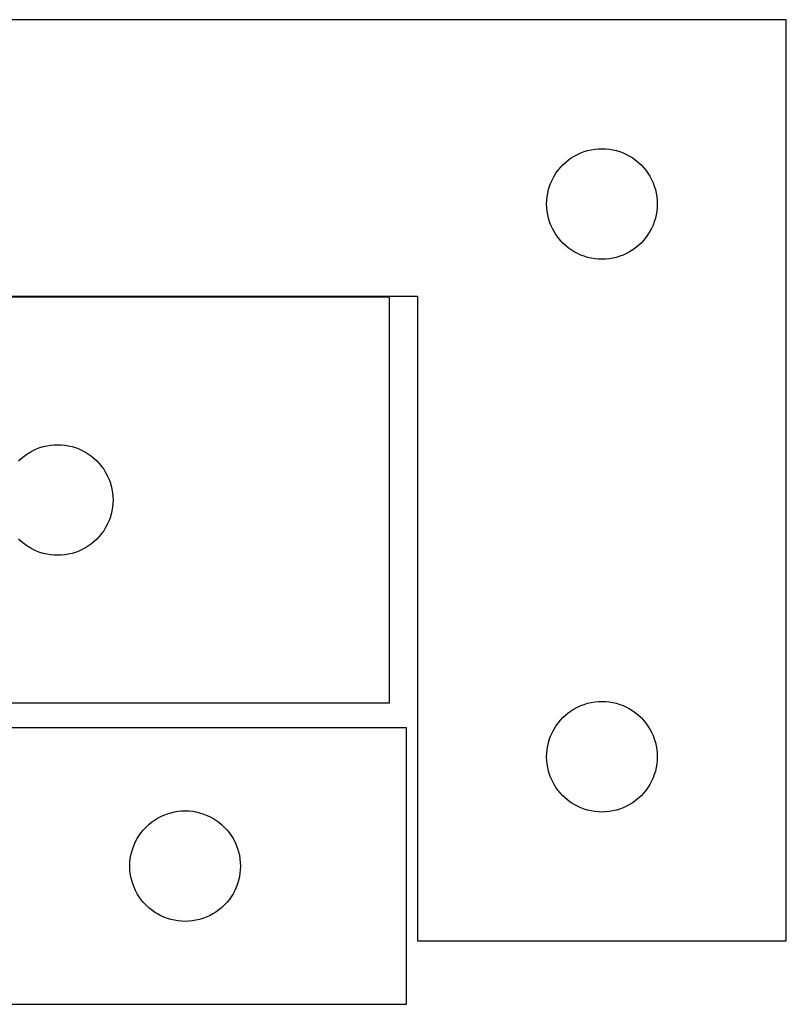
# Model space of a CAD drawing. Header units: millimetres. Extents: x 7 to 1243, y 7 to 2493.
# Tile 17 of 20: x 549 to 674, y 2333 to 2493. Entities that reach past the tile are written whole.
import ezdxf

# ---------------------------------------------------------------- set-up
doc = ezdxf.new("R2010")
doc.units = ezdxf.units.MM
doc.layers.add('COMMON', color=5, linetype='CONTINUOUS', true_color=0x0000ff)
doc.layers.add('CUT', color=7, linetype='CONTINUOUS', true_color=0x000000)

msp = doc.modelspace()

# ---------------------------------------------------------------- linework, layer by layer
at = {"layer": 'COMMON'}
msp.add_line((609.570188, 2448.359784), (501.570188, 2448.359784), dxfattribs=at)
at = {"layer": 'CUT'}
for p, q in [((674.143, 2493.459784), (494.143, 2493.459784)), ((674.143, 2343.459784), (674.143, 2493.459784)), ((640.698849, 2471.7747), (641.250045, 2471.982155)), ((641.250045, 2471.982155), (641.813628, 2472.153116)), ((641.813628, 2472.153116), (642.387187, 2472.286851)), ((642.387187, 2472.286851), (642.968264, 2472.382788)), ((642.968264, 2472.382788), (643.554372, 2472.440514)), ((643.554372, 2472.440514), (644.143, 2472.459784)), ((644.143, 2472.459784), (644.731628, 2472.440514)), ((644.731628, 2472.440514), (645.317736, 2472.382788)), ((645.317736, 2472.382788), (645.898813, 2472.286851)), ((645.898813, 2472.286851), (646.472371, 2472.153116)), ((646.472371, 2472.153116), (647.035955, 2471.982155)), ((647.035955, 2471.982155), (647.587151, 2471.7747)), ((638.208887, 2470.226342), (638.664147, 2470.599964)), ((638.664147, 2470.599964), (639.142868, 2470.94301)), ((639.142868, 2470.94301), (639.643, 2471.254012)), ((639.643, 2471.254012), (640.162402, 2471.531638)), ((640.162402, 2471.531638), (640.698849, 2471.7747)), ((647.587151, 2471.7747), (648.123598, 2471.531638)), ((648.123598, 2471.531638), (648.643, 2471.254012)), ((648.643, 2471.254012), (649.143132, 2470.94301)), ((649.143132, 2470.94301), (649.621853, 2470.599964)), ((649.621853, 2470.599964), (650.077112, 2470.226342)), ((636.659773, 2468.459916), (637.00282, 2468.938637)), ((637.00282, 2468.938637), (637.376442, 2469.393896)), ((637.376442, 2469.393896), (637.779039, 2469.823745)), ((637.779039, 2469.823745), (638.208887, 2470.226342)), ((650.077112, 2470.226342), (650.506961, 2469.823745)), ((650.506961, 2469.823745), (650.909558, 2469.393896)), ((650.909558, 2469.393896), (651.28318, 2468.938637)), ((651.28318, 2468.938637), (651.626226, 2468.459916)), ((635.828084, 2466.903935), (636.071145, 2467.440382)), ((636.071145, 2467.440382), (636.348771, 2467.959784)), ((636.348771, 2467.959784), (636.659773, 2468.459916)), ((651.626226, 2468.459916), (651.937228, 2467.959784)), ((651.937228, 2467.959784), (652.214854, 2467.440382)), ((652.214854, 2467.440382), (652.457916, 2466.903935)), ((635.315932, 2465.215597), (635.449667, 2465.789155)), ((635.449667, 2465.789155), (635.620629, 2466.352739)), ((635.620629, 2466.352739), (635.828084, 2466.903935)), ((652.457916, 2466.903935), (652.665371, 2466.352739)), ((652.665371, 2466.352739), (652.836332, 2465.789155)), ((652.836332, 2465.789155), (652.970067, 2465.215597)), ((635.143, 2463.459784), (635.162269, 2464.048412)), ((635.162269, 2464.048412), (635.219996, 2464.63452)), ((635.219996, 2464.63452), (635.315932, 2465.215597)), ((652.970067, 2465.215597), (653.066004, 2464.63452)), ((653.066004, 2464.63452), (653.12373, 2464.048412)), ((653.12373, 2464.048412), (653.143, 2463.459784)), ((635.162269, 2462.871156), (635.143, 2463.459784)), ((635.219996, 2462.285048), (635.162269, 2462.871156)), ((653.12373, 2462.871156), (653.066004, 2462.285048)), ((653.143, 2463.459784), (653.12373, 2462.871156)), ((635.315932, 2461.703971), (635.219996, 2462.285048)), ((635.449667, 2461.130412), (635.315932, 2461.703971)), ((635.620629, 2460.566829), (635.449667, 2461.130412)), ((652.836332, 2461.130412), (652.665371, 2460.566829)), ((652.970067, 2461.703971), (652.836332, 2461.130412)), ((653.066004, 2462.285048), (652.970067, 2461.703971)), ((635.828084, 2460.015633), (635.620629, 2460.566829)), ((636.071145, 2459.479186), (635.828084, 2460.015633)), ((636.348771, 2458.959784), (636.071145, 2459.479186)), ((652.214854, 2459.479186), (651.937228, 2458.959784)), ((652.457916, 2460.015633), (652.214854, 2459.479186)), ((652.665371, 2460.566829), (652.457916, 2460.015633)), ((636.659773, 2458.459652), (636.348771, 2458.959784)), ((637.00282, 2457.980931), (636.659773, 2458.459652)), ((637.376442, 2457.525671), (637.00282, 2457.980931)), ((651.28318, 2457.980931), (650.909558, 2457.525671)), ((651.626226, 2458.459652), (651.28318, 2457.980931)), ((651.937228, 2458.959784), (651.626226, 2458.459652)), ((637.779039, 2457.095823), (637.376442, 2457.525671)), ((638.208887, 2456.693226), (637.779039, 2457.095823)), ((638.664147, 2456.319604), (638.208887, 2456.693226)), ((639.142868, 2455.976557), (638.664147, 2456.319604)), ((639.643, 2455.665555), (639.142868, 2455.976557)), ((649.143132, 2455.976557), (648.643, 2455.665555)), ((649.621853, 2456.319604), (649.143132, 2455.976557)), ((650.077112, 2456.693226), (649.621853, 2456.319604)), ((650.506961, 2457.095823), (650.077112, 2456.693226)), ((650.909558, 2457.525671), (650.506961, 2457.095823)), ((640.162402, 2455.387929), (639.643, 2455.665555)), ((640.698849, 2455.144868), (640.162402, 2455.387929)), ((641.250045, 2454.937413), (640.698849, 2455.144868)), ((641.813628, 2454.766451), (641.250045, 2454.937413)), ((642.387187, 2454.632716), (641.813628, 2454.766451)), ((642.968264, 2454.53678), (642.387187, 2454.632716)), ((643.554372, 2454.479053), (642.968264, 2454.53678)), ((644.143, 2454.459784), (643.554372, 2454.479053)), ((644.731628, 2454.479053), (644.143, 2454.459784)), ((645.317736, 2454.53678), (644.731628, 2454.479053)), ((645.898813, 2454.632716), (645.317736, 2454.53678)), ((646.472371, 2454.766451), (645.898813, 2454.632716)), ((647.035955, 2454.937413), (646.472371, 2454.766451)), ((647.587151, 2455.144868), (647.035955, 2454.937413)), ((648.123598, 2455.387929), (647.587151, 2455.144868)), ((648.643, 2455.665555), (648.123598, 2455.387929)), ((494.143, 2448.459784), (614.143, 2448.459784)), ((609.570188, 2448.259783), (501.570188, 2448.259783)), ((609.570188, 2382.259783), (609.570188, 2448.259783)), ((614.143, 2448.459784), (614.143, 2343.459784)), ((552.677232, 2423.782154), (553.240816, 2423.953115)), ((553.240816, 2423.953115), (553.814375, 2424.08685)), ((553.814375, 2424.08685), (554.395452, 2424.182787)), ((554.395452, 2424.182787), (554.981559, 2424.240513)), ((554.981559, 2424.240513), (555.570188, 2424.259783)), ((555.570188, 2424.259783), (556.158816, 2424.240513)), ((556.158816, 2424.240513), (556.744923, 2424.182787)), ((556.744923, 2424.182787), (557.326001, 2424.08685)), ((557.326001, 2424.08685), (557.899559, 2423.953115)), ((557.899559, 2423.953115), (558.463143, 2423.782154)), ((549.636075, 2422.026341), (550.091335, 2422.399963)), ((550.091335, 2422.399963), (550.570056, 2422.743009)), ((550.570056, 2422.743009), (551.070188, 2423.054011)), ((551.070188, 2423.054011), (551.589589, 2423.331637)), ((551.589589, 2423.331637), (552.126037, 2423.574699)), ((552.126037, 2423.574699), (552.677232, 2423.782154)), ((558.463143, 2423.782154), (559.014339, 2423.574699)), ((559.014339, 2423.574699), (559.550786, 2423.331637)), ((559.550786, 2423.331637), (560.070188, 2423.054011)), ((560.070188, 2423.054011), (560.57032, 2422.743009)), ((560.57032, 2422.743009), (561.049041, 2422.399963)), ((561.049041, 2422.399963), (561.5043, 2422.026341)), ((549.206227, 2421.623744), (549.636075, 2422.026341)), ((561.5043, 2422.026341), (561.934149, 2421.623744)), ((561.934149, 2421.623744), (562.336746, 2421.193895)), ((562.336746, 2421.193895), (562.710368, 2420.738636)), ((562.710368, 2420.738636), (563.053414, 2420.259915)), ((563.053414, 2420.259915), (563.364416, 2419.759783)), ((563.364416, 2419.759783), (563.642042, 2419.240381)), ((563.642042, 2419.240381), (563.885103, 2418.703934)), ((563.885103, 2418.703934), (564.092559, 2418.152738)), ((564.092559, 2418.152738), (564.26352, 2417.589154)), ((564.26352, 2417.589154), (564.397255, 2417.015596)), ((564.397255, 2417.015596), (564.493191, 2416.434519)), ((564.493191, 2416.434519), (564.550918, 2415.848411)), ((564.550918, 2414.671155), (564.493191, 2414.085047)), ((564.550918, 2415.848411), (564.570188, 2415.259783)), ((564.570188, 2415.259783), (564.550918, 2414.671155)), ((564.26352, 2412.930411), (564.092559, 2412.366828)), ((564.397255, 2413.50397), (564.26352, 2412.930411)), ((564.493191, 2414.085047), (564.397255, 2413.50397)), ((563.642042, 2411.279185), (563.364416, 2410.759783)), ((563.885103, 2411.815632), (563.642042, 2411.279185)), ((564.092559, 2412.366828), (563.885103, 2411.815632)), ((562.710368, 2409.78093), (562.336746, 2409.32567)), ((563.053414, 2410.259651), (562.710368, 2409.78093)), ((563.364416, 2410.759783), (563.053414, 2410.259651)), ((549.636075, 2408.493225), (549.206227, 2408.895822)), ((550.091335, 2408.119603), (549.636075, 2408.493225)), ((550.570056, 2407.776556), (550.091335, 2408.119603)), ((561.049041, 2408.119603), (560.57032, 2407.776556)), ((561.5043, 2408.493225), (561.049041, 2408.119603)), ((561.934149, 2408.895822), (561.5043, 2408.493225)), ((562.336746, 2409.32567), (561.934149, 2408.895822)), ((551.070188, 2407.465554), (550.570056, 2407.776556)), ((551.589589, 2407.187928), (551.070188, 2407.465554)), ((552.126037, 2406.944867), (551.589589, 2407.187928)), ((552.677232, 2406.737412), (552.126037, 2406.944867)), ((553.240816, 2406.56645), (552.677232, 2406.737412)), ((553.814375, 2406.432715), (553.240816, 2406.56645)), ((554.395452, 2406.336779), (553.814375, 2406.432715)), ((554.981559, 2406.279052), (554.395452, 2406.336779)), ((555.570188, 2406.259783), (554.981559, 2406.279052)), ((556.158816, 2406.279052), (555.570188, 2406.259783)), ((556.744923, 2406.336779), (556.158816, 2406.279052)), ((557.326001, 2406.432715), (556.744923, 2406.336779)), ((557.899559, 2406.56645), (557.326001, 2406.432715)), ((558.463143, 2406.737412), (557.899559, 2406.56645)), ((559.014339, 2406.944867), (558.463143, 2406.737412)), ((559.550786, 2407.187928), (559.014339, 2406.944867)), ((560.070188, 2407.465554), (559.550786, 2407.187928)), ((560.57032, 2407.776556), (560.070188, 2407.465554)), ((501.570188, 2382.259783), (609.570188, 2382.259783)), ((641.813628, 2382.153116), (642.387187, 2382.286851)), ((642.387187, 2382.286851), (642.968264, 2382.382788)), ((642.968264, 2382.382788), (643.554372, 2382.440514)), ((643.554372, 2382.440514), (644.143, 2382.459784)), ((644.143, 2382.459784), (644.731628, 2382.440514)), ((644.731628, 2382.440514), (645.317736, 2382.382788)), ((645.317736, 2382.382788), (645.898813, 2382.286851)), ((645.898813, 2382.286851), (646.472371, 2382.153116)), ((638.664147, 2380.599964), (639.142868, 2380.94301)), ((639.142868, 2380.94301), (639.643, 2381.254012)), ((639.643, 2381.254012), (640.162402, 2381.531638)), ((640.162402, 2381.531638), (640.698849, 2381.7747)), ((640.698849, 2381.7747), (641.250045, 2381.982155)), ((641.250045, 2381.982155), (641.813628, 2382.153116)), ((646.472371, 2382.153116), (647.035955, 2381.982155)), ((647.035955, 2381.982155), (647.587151, 2381.7747)), ((647.587151, 2381.7747), (648.123598, 2381.531638)), ((648.123598, 2381.531638), (648.643, 2381.254012)), ((648.643, 2381.254012), (649.143132, 2380.94301)), ((649.143132, 2380.94301), (649.621853, 2380.599964)), ((637.00282, 2378.938637), (637.376442, 2379.393896)), ((637.376442, 2379.393896), (637.779039, 2379.823745)), ((637.779039, 2379.823745), (638.208887, 2380.226342)), ((638.208887, 2380.226342), (638.664147, 2380.599964)), ((649.621853, 2380.599964), (650.077112, 2380.226342)), ((650.077112, 2380.226342), (650.506961, 2379.823745)), ((650.506961, 2379.823745), (650.909558, 2379.393896)), ((650.909558, 2379.393896), (651.28318, 2378.938637)), ((612.307554, 2378.149722), (492.307554, 2378.149722)), ((612.307554, 2333.149722), (612.307554, 2378.149722)), ((635.828084, 2376.903935), (636.071145, 2377.440382)), ((636.071145, 2377.440382), (636.348771, 2377.959784)), ((636.348771, 2377.959784), (636.659773, 2378.459916)), ((636.659773, 2378.459916), (637.00282, 2378.938637)), ((651.28318, 2378.938637), (651.626226, 2378.459916)), ((651.626226, 2378.459916), (651.937228, 2377.959784)), ((651.937228, 2377.959784), (652.214854, 2377.440382)), ((652.214854, 2377.440382), (652.457916, 2376.903935)), ((635.449667, 2375.789155), (635.620629, 2376.352739)), ((635.620629, 2376.352739), (635.828084, 2376.903935)), ((652.457916, 2376.903935), (652.665371, 2376.352739)), ((652.665371, 2376.352739), (652.836332, 2375.789155)), ((635.162269, 2374.048412), (635.219996, 2374.63452)), ((635.219996, 2374.63452), (635.315932, 2375.215597)), ((635.315932, 2375.215597), (635.449667, 2375.789155)), ((652.836332, 2375.789155), (652.970067, 2375.215597)), ((652.970067, 2375.215597), (653.066004, 2374.63452)), ((653.066004, 2374.63452), (653.12373, 2374.048412)), ((635.143, 2373.459784), (635.162269, 2374.048412)), ((635.162269, 2372.871156), (635.143, 2373.459784)), ((635.219996, 2372.285048), (635.162269, 2372.871156)), ((653.12373, 2372.871156), (653.066004, 2372.285048)), ((653.12373, 2374.048412), (653.143, 2373.459784)), ((653.143, 2373.459784), (653.12373, 2372.871156)), ((635.315932, 2371.703971), (635.219996, 2372.285048)), ((635.449667, 2371.130412), (635.315932, 2371.703971)), ((635.620629, 2370.566829), (635.449667, 2371.130412)), ((652.836332, 2371.130412), (652.665371, 2370.566829)), ((652.970067, 2371.703971), (652.836332, 2371.130412)), ((653.066004, 2372.285048), (652.970067, 2371.703971)), ((635.828084, 2370.015633), (635.620629, 2370.566829)), ((636.071145, 2369.479186), (635.828084, 2370.015633)), ((636.348771, 2368.959784), (636.071145, 2369.479186)), ((652.214854, 2369.479186), (651.937228, 2368.959784)), ((652.457916, 2370.015633), (652.214854, 2369.479186)), ((652.665371, 2370.566829), (652.457916, 2370.015633)), ((636.659773, 2368.459652), (636.348771, 2368.959784)), ((637.00282, 2367.980931), (636.659773, 2368.459652)), ((637.376442, 2367.525671), (637.00282, 2367.980931)), ((651.28318, 2367.980931), (650.909558, 2367.525671)), ((651.626226, 2368.459652), (651.28318, 2367.980931)), ((651.937228, 2368.959784), (651.626226, 2368.459652)), ((637.779039, 2367.095823), (637.376442, 2367.525671)), ((638.208887, 2366.693226), (637.779039, 2367.095823)), ((638.664147, 2366.319604), (638.208887, 2366.693226)), ((639.142868, 2365.976557), (638.664147, 2366.319604)), ((649.621853, 2366.319604), (649.143132, 2365.976557)), ((650.077112, 2366.693226), (649.621853, 2366.319604)), ((650.506961, 2367.095823), (650.077112, 2366.693226)), ((650.909558, 2367.525671), (650.506961, 2367.095823)), ((575.132818, 2364.572725), (575.718925, 2364.630452)), ((575.718925, 2364.630452), (576.307554, 2364.649722)), ((576.307554, 2364.649722), (576.896182, 2364.630452)), ((576.896182, 2364.630452), (577.482289, 2364.572725)), ((639.643, 2365.665555), (639.142868, 2365.976557)), ((640.162402, 2365.387929), (639.643, 2365.665555)), ((640.698849, 2365.144868), (640.162402, 2365.387929)), ((641.250045, 2364.937413), (640.698849, 2365.144868)), ((641.813628, 2364.766451), (641.250045, 2364.937413)), ((642.387187, 2364.632716), (641.813628, 2364.766451)), ((642.968264, 2364.53678), (642.387187, 2364.632716)), ((645.898813, 2364.632716), (645.317736, 2364.53678)), ((646.472371, 2364.766451), (645.898813, 2364.632716)), ((647.035955, 2364.937413), (646.472371, 2364.766451)), ((647.587151, 2365.144868), (647.035955, 2364.937413)), ((648.123598, 2365.387929), (647.587151, 2365.144868)), ((648.643, 2365.665555), (648.123598, 2365.387929)), ((649.143132, 2365.976557), (648.643, 2365.665555)), ((570.828701, 2362.789902), (571.307422, 2363.132948)), ((571.307422, 2363.132948), (571.807554, 2363.44395)), ((571.807554, 2363.44395), (572.326955, 2363.721576)), ((572.326955, 2363.721576), (572.863403, 2363.964637)), ((572.863403, 2363.964637), (573.414598, 2364.172093)), ((573.414598, 2364.172093), (573.978182, 2364.343054)), ((573.978182, 2364.343054), (574.551741, 2364.476789)), ((574.551741, 2364.476789), (575.132818, 2364.572725)), ((577.482289, 2364.572725), (578.063367, 2364.476789)), ((578.063367, 2364.476789), (578.636925, 2364.343054)), ((578.636925, 2364.343054), (579.200509, 2364.172093)), ((579.200509, 2364.172093), (579.751705, 2363.964637)), ((579.751705, 2363.964637), (580.288152, 2363.721576)), ((580.288152, 2363.721576), (580.807554, 2363.44395)), ((580.807554, 2363.44395), (581.307686, 2363.132948)), ((581.307686, 2363.132948), (581.786406, 2362.789902)), ((643.554372, 2364.479053), (642.968264, 2364.53678)), ((644.143, 2364.459784), (643.554372, 2364.479053)), ((644.731628, 2364.479053), (644.143, 2364.459784)), ((645.317736, 2364.53678), (644.731628, 2364.479053)), ((569.167374, 2361.128575), (569.540995, 2361.583834)), ((569.540995, 2361.583834), (569.943593, 2362.013683)), ((569.943593, 2362.013683), (570.373441, 2362.41628)), ((570.373441, 2362.41628), (570.828701, 2362.789902)), ((581.786406, 2362.789902), (582.241666, 2362.41628)), ((582.241666, 2362.41628), (582.671515, 2362.013683)), ((582.671515, 2362.013683), (583.074112, 2361.583834)), ((583.074112, 2361.583834), (583.447734, 2361.128575)), ((568.235699, 2359.63032), (568.513325, 2360.149722)), ((568.513325, 2360.149722), (568.824327, 2360.649854)), ((568.824327, 2360.649854), (569.167374, 2361.128575)), ((583.447734, 2361.128575), (583.79078, 2360.649854)), ((583.79078, 2360.649854), (584.101782, 2360.149722)), ((584.101782, 2360.149722), (584.379408, 2359.63032)), ((567.614221, 2357.979093), (567.785182, 2358.542677)), ((567.785182, 2358.542677), (567.992638, 2359.093873)), ((567.992638, 2359.093873), (568.235699, 2359.63032)), ((584.379408, 2359.63032), (584.622469, 2359.093873)), ((584.622469, 2359.093873), (584.829925, 2358.542677)), ((584.829925, 2358.542677), (585.000886, 2357.979093)), ((567.326823, 2356.23835), (567.38455, 2356.824457)), ((567.38455, 2356.824457), (567.480486, 2357.405535)), ((567.480486, 2357.405535), (567.614221, 2357.979093)), ((585.000886, 2357.979093), (585.134621, 2357.405535)), ((585.134621, 2357.405535), (585.230557, 2356.824457)), ((585.230557, 2356.824457), (585.288284, 2356.23835)), ((567.307554, 2355.649722), (567.326823, 2356.23835)), ((567.326823, 2355.061093), (567.307554, 2355.649722)), ((567.38455, 2354.474986), (567.326823, 2355.061093)), ((585.288284, 2355.061093), (585.230557, 2354.474986)), ((585.288284, 2356.23835), (585.307554, 2355.649722)), ((585.307554, 2355.649722), (585.288284, 2355.061093)), ((567.480486, 2353.893909), (567.38455, 2354.474986)), ((567.614221, 2353.32035), (567.480486, 2353.893909)), ((585.134621, 2353.893909), (585.000886, 2353.32035)), ((585.230557, 2354.474986), (585.134621, 2353.893909)), ((567.785182, 2352.756766), (567.614221, 2353.32035)), ((567.992638, 2352.205571), (567.785182, 2352.756766)), ((568.235699, 2351.669123), (567.992638, 2352.205571)), ((584.622469, 2352.205571), (584.379408, 2351.669123)), ((584.829925, 2352.756766), (584.622469, 2352.205571)), ((585.000886, 2353.32035), (584.829925, 2352.756766)), ((568.513325, 2351.149722), (568.235699, 2351.669123)), ((568.824327, 2350.64959), (568.513325, 2351.149722)), ((569.167374, 2350.170869), (568.824327, 2350.64959)), ((569.540995, 2349.715609), (569.167374, 2350.170869)), ((583.447734, 2350.170869), (583.074112, 2349.715609)), ((583.79078, 2350.64959), (583.447734, 2350.170869)), ((584.101782, 2351.149722), (583.79078, 2350.64959)), ((584.379408, 2351.669123), (584.101782, 2351.149722)), ((569.943593, 2349.285761), (569.540995, 2349.715609)), ((570.373441, 2348.883163), (569.943593, 2349.285761)), ((570.828701, 2348.509542), (570.373441, 2348.883163)), ((582.241666, 2348.883163), (581.786406, 2348.509542)), ((582.671515, 2349.285761), (582.241666, 2348.883163)), ((583.074112, 2349.715609), (582.671515, 2349.285761)), ((571.307422, 2348.166495), (570.828701, 2348.509542)), ((571.807554, 2347.855493), (571.307422, 2348.166495)), ((572.326955, 2347.577867), (571.807554, 2347.855493)), ((572.863403, 2347.334806), (572.326955, 2347.577867)), ((573.414598, 2347.12735), (572.863403, 2347.334806)), ((573.978182, 2346.956389), (573.414598, 2347.12735)), ((574.551741, 2346.822654), (573.978182, 2346.956389)), ((578.636925, 2346.956389), (578.063367, 2346.822654)), ((579.200509, 2347.12735), (578.636925, 2346.956389)), ((579.751705, 2347.334806), (579.200509, 2347.12735)), ((580.288152, 2347.577867), (579.751705, 2347.334806)), ((580.807554, 2347.855493), (580.288152, 2347.577867)), ((581.307686, 2348.166495), (580.807554, 2347.855493)), ((581.786406, 2348.509542), (581.307686, 2348.166495)), ((575.132818, 2346.726718), (574.551741, 2346.822654)), ((575.718925, 2346.668991), (575.132818, 2346.726718)), ((576.307554, 2346.649722), (575.718925, 2346.668991)), ((576.896182, 2346.668991), (576.307554, 2346.649722)), ((577.482289, 2346.726718), (576.896182, 2346.668991)), ((578.063367, 2346.822654), (577.482289, 2346.726718)), ((614.143, 2343.459784), (674.143, 2343.459784)), ((432.307554, 2333.149722), (612.307554, 2333.149722))]:
    msp.add_line(p, q, dxfattribs=at)

doc.saveas('drawing.dxf')
